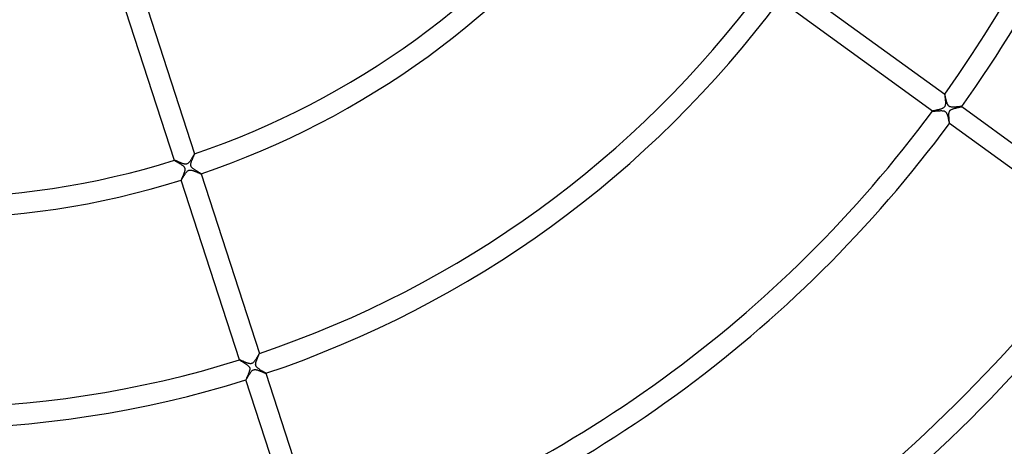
# Model space of a CAD drawing. Header units: millimetres. Extents: x -660 to 660, y -630 to 630.
# Tile 74 of 125: x 17 to 205, y -205 to -124. Entities that reach past the tile are written whole.
import ezdxf

# ---------------------------------------------------------------- set-up
doc = ezdxf.new("R2010")
doc.units = ezdxf.units.MM
doc.layers.add('HIDDEN', color=7, linetype='Continuous')
doc.layers.add('THICK', color=7, linetype='Continuous')

msp = doc.modelspace()

# ---------------------------------------------------------------- linework, layer by layer
at = {"layer": 'HIDDEN'}
for p, q in [((193.72, -138.27), (193.71, -138.27)), ((193.71, -138.27), (193.71, -138.27)), ((193.71, -138.27), (193.71, -138.27)), ((193.71, -138.27), (193.71, -138.27)), ((193.71, -138.27), (193.71, -138.28)), ((193.71, -138.28), (193.71, -138.3)), ((193.71, -138.3), (193.71, -138.33)), ((193.71, -138.33), (193.71, -138.37)), ((193.71, -138.37), (193.71, -138.41)), ((193.71, -138.41), (193.72, -138.46)), ((193.72, -138.27), (193.72, -138.27)), ((193.72, -138.27), (193.72, -138.27)), ((193.72, -138.46), (193.72, -138.52)), ((193.72, -138.52), (193.73, -138.59)), ((193.73, -138.59), (193.74, -138.66)), ((193.74, -138.66), (193.74, -138.74)), ((193.74, -138.74), (193.75, -138.83)), ((193.75, -138.83), (193.76, -138.91)), ((193.66, -140.7), (193.6, -140.77)), ((193.71, -140.62), (193.66, -140.7)), ((193.75, -140.54), (193.71, -140.62)), ((193.77, -140.45), (193.75, -140.54)), ((193.76, -138.91), (193.77, -139.01)), ((193.77, -139.01), (193.78, -139.1)), ((193.8, -140.36), (193.77, -140.45)), ((193.78, -139.1), (193.79, -139.2)), ((193.79, -139.2), (193.8, -139.3)), ((193.8, -139.3), (193.8, -139.4)), ((193.8, -139.4), (193.81, -139.5)), ((193.81, -140.27), (193.8, -140.36)), ((193.81, -139.5), (193.82, -139.6)), ((193.82, -140.18), (193.81, -140.27)), ((193.82, -139.6), (193.82, -139.7)), ((193.82, -139.7), (193.82, -139.8)), ((193.82, -139.8), (193.83, -139.9)), ((193.83, -140), (193.82, -140.09)), ((193.82, -140.09), (193.82, -140.18)), ((193.83, -139.9), (193.83, -140)), ((196.39, -140.77), (196.47, -140.75)), ((196.47, -140.75), (196.54, -140.73)), ((196.54, -140.73), (196.61, -140.72)), ((196.61, -140.72), (196.68, -140.7)), ((196.68, -140.7), (196.73, -140.69)), ((196.73, -140.69), (196.79, -140.67)), ((196.79, -140.67), (196.83, -140.66)), ((196.83, -140.66), (196.87, -140.65)), ((196.87, -140.65), (196.9, -140.64)), ((196.9, -140.64), (196.93, -140.63)), ((196.93, -140.63), (196.94, -140.63)), ((196.94, -140.63), (196.95, -140.62)), ((196.95, -140.62), (196.95, -140.62)), ((196.95, -140.62), (196.95, -140.62)), ((196.95, -140.62), (196.95, -140.62)), ((196.95, -140.62), (196.95, -140.62)), ((196.95, -140.62), (196.95, -140.62)), ((196.95, -140.62), (196.95, -140.62)), ((191.37, -141.5), (191.36, -141.5)), ((191.36, -141.5), (191.36, -141.51)), ((191.36, -141.51), (191.36, -141.51)), ((191.36, -141.51), (191.36, -141.51)), ((191.36, -141.51), (191.37, -141.51)), ((191.38, -141.5), (191.37, -141.5)), ((191.37, -141.51), (191.37, -141.51)), ((191.4, -141.49), (191.38, -141.5)), ((191.44, -141.48), (191.4, -141.49)), ((191.49, -141.46), (191.44, -141.48)), ((191.55, -141.45), (191.49, -141.46)), ((191.62, -141.43), (191.55, -141.45)), ((191.71, -141.41), (191.62, -141.43)), ((191.79, -141.39), (191.71, -141.41)), ((191.89, -141.37), (191.79, -141.39)), ((191.99, -141.35), (191.89, -141.37)), ((192.1, -141.33), (191.99, -141.35)), ((192.21, -141.3), (192.1, -141.33)), ((192.33, -141.27), (192.21, -141.3)), ((192.44, -141.25), (192.33, -141.27)), ((192.56, -141.22), (192.44, -141.25)), ((192.67, -141.19), (192.56, -141.22)), ((192.78, -141.16), (192.67, -141.19)), ((192.89, -141.13), (192.78, -141.16)), ((192.99, -141.09), (192.89, -141.13)), ((193.1, -141.06), (192.99, -141.09)), ((193.19, -141.02), (193.1, -141.06)), ((193.28, -140.98), (193.19, -141.02)), ((193.37, -140.94), (193.28, -140.98)), ((193.45, -140.89), (193.37, -140.94)), ((193.53, -140.84), (193.45, -140.89)), ((193.6, -140.77), (193.53, -140.84)), ((194.5, -142.11), (194.51, -142.01)), ((194.5, -142.21), (194.5, -142.11)), ((194.5, -142.32), (194.5, -142.21)), ((194.5, -142.43), (194.5, -142.32)), ((194.51, -142.54), (194.5, -142.43)), ((194.51, -141.91), (194.53, -141.81)), ((194.51, -142.01), (194.51, -141.91)), ((194.52, -142.65), (194.51, -142.54)), ((194.53, -141.81), (194.55, -141.71)), ((194.55, -141.71), (194.58, -141.62)), ((194.58, -141.62), (194.61, -141.54)), ((194.61, -141.54), (194.65, -141.47)), ((194.65, -141.47), (194.69, -141.4)), ((194.69, -141.4), (194.75, -141.34)), ((194.75, -141.34), (194.81, -141.29)), ((194.81, -141.29), (194.88, -141.24)), ((194.88, -141.24), (194.95, -141.2)), ((194.95, -141.2), (195.02, -141.17)), ((195.02, -141.17), (195.09, -141.13)), ((195.09, -141.13), (195.17, -141.1)), ((195.17, -141.1), (195.26, -141.07)), ((195.26, -141.07), (195.34, -141.04)), ((195.34, -141.04), (195.43, -141.01)), ((195.43, -141.01), (195.53, -140.98)), ((195.53, -140.98), (195.62, -140.95)), ((195.62, -140.95), (195.72, -140.93)), ((195.72, -140.93), (195.82, -140.9)), ((195.82, -140.9), (195.92, -140.88)), ((195.92, -140.88), (196.01, -140.85)), ((196.01, -140.85), (196.11, -140.83)), ((196.11, -140.83), (196.21, -140.81)), ((196.21, -140.81), (196.3, -140.79)), ((196.3, -140.79), (196.39, -140.77)), ((194.52, -142.76), (194.52, -142.65)), ((194.53, -142.87), (194.52, -142.76)), ((194.54, -142.97), (194.53, -142.87)), ((194.55, -143.07), (194.54, -142.97)), ((194.56, -143.17), (194.55, -143.07)), ((194.56, -143.27), (194.56, -143.17)), ((194.57, -143.35), (194.56, -143.27)), ((194.58, -143.44), (194.57, -143.35)), ((194.59, -143.52), (194.58, -143.44)), ((194.59, -143.59), (194.59, -143.52)), ((194.6, -143.65), (194.59, -143.59)), ((194.6, -143.71), (194.6, -143.65)), ((194.6, -143.76), (194.6, -143.71)), ((194.61, -143.8), (194.6, -143.76)), ((194.6, -143.85), (194.61, -143.83)), ((194.6, -143.86), (194.6, -143.85)), ((194.6, -143.86), (194.6, -143.86)), ((194.6, -143.86), (194.6, -143.86)), ((194.6, -143.86), (194.6, -143.86)), ((194.6, -143.86), (194.6, -143.86)), ((194.6, -143.86), (194.6, -143.86)), ((194.6, -143.86), (194.6, -143.86)), ((194.61, -143.83), (194.61, -143.8)), ((50.46, -150.05), (50.4, -150.15)), ((50.51, -149.97), (50.46, -150.05)), ((50.56, -149.89), (50.51, -149.97)), ((50.6, -149.82), (50.56, -149.89)), ((50.64, -149.76), (50.6, -149.82)), ((50.67, -149.71), (50.64, -149.76)), ((50.69, -149.67), (50.67, -149.71)), ((50.71, -149.65), (50.69, -149.67)), ((50.72, -149.64), (50.71, -149.65)), ((50.72, -149.64), (50.72, -149.64)), ((50.72, -149.64), (50.72, -149.64)), ((50.72, -149.64), (50.72, -149.64)), ((50.72, -149.64), (50.72, -149.64)), ((50.72, -149.64), (50.72, -149.64)), ((50.72, -149.64), (50.72, -149.64)), ((46.92, -150.87), (46.92, -150.87)), ((46.92, -150.87), (46.92, -150.87)), ((46.92, -150.87), (46.92, -150.87)), ((46.92, -150.87), (46.92, -150.87)), ((46.92, -150.87), (46.92, -150.87)), ((46.92, -150.87), (46.92, -150.88)), ((46.93, -150.87), (46.92, -150.87)), ((46.95, -150.88), (46.93, -150.87)), ((46.97, -150.88), (46.95, -150.88)), ((47, -150.9), (46.97, -150.88)), ((47.04, -150.91), (47, -150.9)), ((47.08, -150.93), (47.04, -150.91)), ((47.13, -150.95), (47.08, -150.93)), ((47.19, -150.97), (47.13, -150.95)), ((47.25, -151), (47.19, -150.97)), ((47.31, -151.03), (47.25, -151)), ((47.38, -151.06), (47.31, -151.03)), ((47.46, -151.09), (47.38, -151.06)), ((47.54, -151.13), (47.46, -151.09)), ((47.63, -151.17), (47.54, -151.13)), ((47.72, -151.2), (47.63, -151.17)), ((47.81, -151.24), (47.72, -151.2)), ((47.9, -151.28), (47.81, -151.24)), ((48, -151.32), (47.9, -151.28)), ((48.09, -151.36), (48, -151.32)), ((48.18, -151.39), (48.09, -151.36)), ((48.27, -151.43), (48.18, -151.39)), ((48.36, -151.46), (48.27, -151.43)), ((48.45, -151.49), (48.36, -151.46)), ((48.54, -151.52), (48.45, -151.49)), ((48.63, -151.54), (48.54, -151.52)), ((48.71, -151.57), (48.63, -151.54)), ((48.79, -151.58), (48.71, -151.57)), ((48.87, -151.6), (48.79, -151.58)), ((48.95, -151.61), (48.87, -151.6)), ((49.03, -151.61), (48.95, -151.61)), ((49.11, -151.6), (49.03, -151.61)), ((49.19, -151.59), (49.11, -151.6)), ((49.27, -151.57), (49.19, -151.59)), ((49.34, -151.54), (49.27, -151.57)), ((49.41, -151.5), (49.34, -151.54)), ((49.48, -151.45), (49.41, -151.5)), ((49.56, -151.38), (49.48, -151.45)), ((49.64, -151.3), (49.56, -151.38)), ((49.71, -151.21), (49.64, -151.3)), ((49.79, -151.12), (49.71, -151.21)), ((49.86, -151.02), (49.79, -151.12)), ((49.93, -150.91), (49.86, -151.02)), ((50, -150.81), (49.93, -150.91)), ((50.08, -150.69), (50, -150.81)), ((50.15, -150.58), (50.08, -150.69)), ((50.22, -150.47), (50.15, -150.58)), ((50.28, -150.36), (50.22, -150.47)), ((50.35, -150.25), (50.28, -150.36)), ((50.4, -150.15), (50.35, -150.25)), ((48.62, -153.93), (48.67, -153.85)), ((48.67, -153.85), (48.73, -153.76)), ((48.73, -153.76), (48.78, -153.68)), ((48.78, -153.68), (48.84, -153.59)), ((48.84, -153.59), (48.9, -153.5)), ((48.9, -153.5), (48.95, -153.42)), ((48.95, -153.42), (49.01, -153.33)), ((49.01, -153.33), (49.07, -153.26)), ((49.07, -153.26), (49.12, -153.18)), ((49.12, -153.18), (49.18, -153.11)), ((49.18, -153.11), (49.25, -153.04)), ((49.25, -153.04), (49.31, -152.97)), ((49.31, -152.97), (49.39, -152.9)), ((49.39, -152.9), (49.46, -152.85)), ((49.46, -152.85), (49.54, -152.8)), ((49.54, -152.8), (49.63, -152.76)), ((49.63, -152.76), (49.73, -152.74)), ((49.73, -152.74), (49.83, -152.73)), ((49.83, -152.73), (49.93, -152.73)), ((49.93, -152.73), (50.03, -152.74)), ((50.03, -152.74), (50.13, -152.76)), ((50.13, -152.76), (50.23, -152.78)), ((50.23, -152.78), (50.33, -152.81)), ((50.33, -152.81), (50.43, -152.84)), ((50.43, -152.84), (50.54, -152.88)), ((50.54, -152.88), (50.65, -152.92)), ((50.65, -152.92), (50.76, -152.96)), ((50.76, -152.96), (50.87, -153)), ((50.87, -153), (50.98, -153.05)), ((50.98, -153.05), (51.09, -153.09)), ((51.09, -153.09), (51.19, -153.13)), ((51.19, -153.13), (51.29, -153.18)), ((51.29, -153.18), (51.39, -153.22)), ((51.39, -153.22), (51.48, -153.26)), ((51.48, -153.26), (51.56, -153.29)), ((51.56, -153.29), (51.64, -153.33)), ((51.64, -153.33), (51.72, -153.36)), ((51.72, -153.36), (51.78, -153.38)), ((51.78, -153.38), (51.84, -153.41)), ((51.84, -153.41), (51.88, -153.42)), ((51.88, -153.42), (51.92, -153.43)), ((51.92, -153.43), (51.94, -153.44)), ((51.94, -153.44), (51.96, -153.44)), ((51.96, -153.44), (51.96, -153.44)), ((51.96, -153.44), (51.96, -153.44)), ((51.96, -153.44), (51.96, -153.44)), ((51.96, -153.44), (51.96, -153.44)), ((51.96, -153.44), (51.96, -153.44)), ((51.96, -153.44), (51.96, -153.44)), ((48.15, -154.68), (48.15, -154.68)), ((48.15, -154.68), (48.15, -154.68)), ((48.15, -154.68), (48.16, -154.68)), ((48.16, -154.67), (48.18, -154.66)), ((48.16, -154.68), (48.16, -154.67)), ((48.16, -154.68), (48.16, -154.68)), ((48.16, -154.68), (48.16, -154.68)), ((48.16, -154.68), (48.16, -154.68)), ((48.18, -154.66), (48.19, -154.64)), ((48.19, -154.64), (48.21, -154.61)), ((48.21, -154.61), (48.23, -154.57)), ((48.23, -154.57), (48.26, -154.53)), ((48.26, -154.53), (48.29, -154.48)), ((48.29, -154.48), (48.32, -154.43)), ((48.32, -154.43), (48.36, -154.37)), ((48.36, -154.37), (48.4, -154.31)), ((48.4, -154.31), (48.44, -154.24)), ((48.44, -154.24), (48.48, -154.17)), ((48.48, -154.17), (48.53, -154.09)), ((48.53, -154.09), (48.57, -154.01)), ((48.57, -154.01), (48.62, -153.93)), ((59.28, -188.92), (59.28, -188.92)), ((59.28, -188.92), (59.28, -188.92)), ((59.28, -188.92), (59.28, -188.92)), ((59.28, -188.92), (59.28, -188.92)), ((59.28, -188.92), (59.28, -188.92)), ((59.28, -188.92), (59.28, -188.92)), ((59.29, -188.92), (59.28, -188.92)), ((59.31, -188.92), (59.29, -188.92)), ((59.33, -188.93), (59.31, -188.92)), ((59.35, -188.94), (59.33, -188.93)), ((59.39, -188.95), (59.35, -188.94)), ((59.43, -188.97), (59.39, -188.95)), ((59.47, -188.98), (59.43, -188.97)), ((59.52, -189), (59.47, -188.98)), ((59.57, -189.03), (59.52, -189)), ((59.63, -189.05), (59.57, -189.03)), ((59.69, -189.08), (59.63, -189.05)), ((59.75, -189.11), (59.69, -189.08)), ((59.82, -189.14), (59.75, -189.11)), ((59.89, -189.17), (59.82, -189.14)), ((59.97, -189.2), (59.89, -189.17)), ((60.04, -189.23), (59.97, -189.2)), ((60.12, -189.26), (60.04, -189.23)), ((60.2, -189.3), (60.12, -189.26)), ((60.28, -189.33), (60.2, -189.3)), ((60.36, -189.37), (60.28, -189.33)), ((60.44, -189.4), (60.36, -189.37)), ((60.52, -189.43), (60.44, -189.4)), ((60.6, -189.46), (60.52, -189.43)), ((60.68, -189.49), (60.6, -189.46)), ((60.76, -189.52), (60.68, -189.49)), ((60.84, -189.54), (60.76, -189.52)), ((60.91, -189.57), (60.84, -189.54)), ((61.79, -189.53), (61.73, -189.57)), ((61.87, -189.47), (61.79, -189.53)), ((61.94, -189.4), (61.87, -189.47)), ((62.02, -189.32), (61.94, -189.4)), ((62.09, -189.23), (62.02, -189.32)), ((62.17, -189.14), (62.09, -189.23)), ((62.24, -189.04), (62.17, -189.14)), ((62.31, -188.94), (62.24, -189.04)), ((62.38, -188.83), (62.31, -188.94)), ((62.45, -188.72), (62.38, -188.83)), ((62.52, -188.6), (62.45, -188.72)), ((62.59, -188.49), (62.52, -188.6)), ((62.65, -188.38), (62.59, -188.49)), ((62.71, -188.28), (62.65, -188.38)), ((62.77, -188.18), (62.71, -188.28)), ((62.83, -188.09), (62.77, -188.18)), ((62.88, -188), (62.83, -188.09)), ((62.92, -187.92), (62.88, -188)), ((62.97, -187.85), (62.92, -187.92)), ((63, -187.8), (62.97, -187.85)), ((63.03, -187.75), (63, -187.8)), ((63.05, -187.71), (63.03, -187.75)), ((63.07, -187.69), (63.05, -187.71)), ((63.08, -187.68), (63.07, -187.69)), ((63.09, -187.68), (63.08, -187.68)), ((63.08, -187.68), (63.08, -187.68)), ((63.08, -187.68), (63.08, -187.68)), ((63.08, -187.68), (63.08, -187.68)), ((63.08, -187.68), (63.08, -187.68)), ((63.08, -187.68), (63.08, -187.68)), ((60.98, -189.59), (60.91, -189.57)), ((61.06, -189.61), (60.98, -189.59)), ((61.13, -189.62), (61.06, -189.61)), ((61.21, -189.64), (61.13, -189.62)), ((61.29, -189.65), (61.21, -189.64)), ((61.36, -189.65), (61.29, -189.65)), ((61.3, -191.48), (61.36, -191.4)), ((61.44, -189.65), (61.36, -189.65)), ((61.36, -191.4), (61.41, -191.32)), ((61.41, -191.32), (61.47, -191.24)), ((61.52, -189.64), (61.44, -189.65)), ((61.47, -191.24), (61.53, -191.17)), ((61.59, -189.62), (61.52, -189.64)), ((61.53, -191.17), (61.59, -191.1)), ((61.66, -189.6), (61.59, -189.62)), ((61.59, -191.1), (61.66, -191.03)), ((61.73, -189.57), (61.66, -189.6)), ((61.66, -191.03), (61.73, -190.96)), ((61.73, -190.96), (61.8, -190.9)), ((61.8, -190.9), (61.88, -190.85)), ((61.88, -190.85), (61.97, -190.81)), ((61.97, -190.81), (62.07, -190.79)), ((62.07, -190.79), (62.17, -190.77)), ((62.17, -190.77), (62.28, -190.77)), ((62.28, -190.77), (62.38, -190.78)), ((62.38, -190.78), (62.48, -190.8)), ((62.48, -190.8), (62.58, -190.82)), ((62.58, -190.82), (62.69, -190.85)), ((62.69, -190.85), (62.79, -190.89)), ((62.79, -190.89), (62.9, -190.92)), ((62.9, -190.92), (63.01, -190.96)), ((63.01, -190.96), (63.13, -191.01)), ((63.13, -191.01), (63.24, -191.05)), ((63.24, -191.05), (63.35, -191.09)), ((63.35, -191.09), (63.46, -191.14)), ((63.46, -191.14), (63.56, -191.18)), ((63.56, -191.18), (63.66, -191.22)), ((63.66, -191.22), (63.76, -191.27)), ((63.76, -191.27), (63.85, -191.3)), ((63.85, -191.3), (63.93, -191.34)), ((63.93, -191.34), (64.01, -191.37)), ((64.01, -191.37), (64.08, -191.4)), ((64.08, -191.4), (64.15, -191.43)), ((60.52, -192.72), (60.52, -192.72)), ((60.52, -192.72), (60.52, -192.72)), ((60.52, -192.72), (60.52, -192.72)), ((60.52, -192.72), (60.52, -192.72)), ((60.52, -192.72), (60.52, -192.72)), ((60.52, -192.72), (60.52, -192.72)), ((60.52, -192.72), (60.53, -192.72)), ((60.53, -192.72), (60.54, -192.7)), ((60.54, -192.7), (60.55, -192.68)), ((60.55, -192.68), (60.57, -192.65)), ((60.57, -192.65), (60.59, -192.62)), ((60.59, -192.62), (60.62, -192.58)), ((60.62, -192.58), (60.65, -192.53)), ((60.65, -192.53), (60.68, -192.48)), ((60.68, -192.48), (60.72, -192.42)), ((60.72, -192.42), (60.75, -192.36)), ((60.75, -192.36), (60.79, -192.29)), ((60.79, -192.29), (60.84, -192.22)), ((60.84, -192.22), (60.88, -192.15)), ((60.88, -192.15), (60.93, -192.07)), ((60.93, -192.07), (60.97, -191.99)), ((60.97, -191.99), (61.03, -191.91)), ((61.03, -191.91), (61.08, -191.82)), ((61.08, -191.82), (61.13, -191.74)), ((61.13, -191.74), (61.19, -191.65)), ((61.19, -191.65), (61.24, -191.56)), ((61.24, -191.56), (61.3, -191.48)), ((64.15, -191.43), (64.2, -191.45)), ((64.2, -191.45), (64.25, -191.47)), ((64.25, -191.47), (64.28, -191.48)), ((64.28, -191.48), (64.31, -191.49)), ((64.31, -191.49), (64.32, -191.49)), ((64.32, -191.49), (64.32, -191.48)), ((64.32, -191.48), (64.32, -191.48)), ((64.32, -191.49), (64.32, -191.49)), ((64.32, -191.49), (64.32, -191.49)), ((64.32, -191.49), (64.32, -191.49)), ((64.32, -191.49), (64.32, -191.49))]:
    msp.add_line(p, q, dxfattribs=at)
at = {"layer": 'THICK'}
for p, q in [((39.6, -115.39), (50.72, -149.64)), ((46.92, -150.88), (35.79, -116.63)), ((164.59, -117.11), (193.72, -138.27)), ((191.37, -141.51), (162.24, -120.34)), ((193.72, -138.28), (193.72, -138.27)), ((193.73, -138.29), (193.72, -138.28)), ((193.73, -138.31), (193.73, -138.29)), ((193.74, -138.34), (193.73, -138.31)), ((193.75, -138.38), (193.74, -138.34)), ((193.76, -138.42), (193.75, -138.38)), ((193.77, -138.46), (193.76, -138.42)), ((193.79, -138.52), (193.77, -138.46)), ((193.8, -138.57), (193.79, -138.52)), ((193.81, -138.63), (193.8, -138.57)), ((193.83, -138.7), (193.81, -138.63)), ((193.85, -138.77), (193.83, -138.7)), ((193.86, -138.84), (193.85, -138.77)), ((193.88, -138.92), (193.86, -138.84)), ((193.9, -139), (193.88, -138.92)), ((193.92, -139.08), (193.9, -139)), ((193.94, -139.17), (193.92, -139.08)), ((193.96, -139.25), (193.94, -139.17)), ((193.98, -139.34), (193.96, -139.25)), ((194, -139.43), (193.98, -139.34)), ((194.02, -139.52), (194, -139.43)), ((194.05, -139.6), (194.02, -139.52)), ((194.07, -139.69), (194.05, -139.6)), ((194.1, -139.77), (194.07, -139.69)), ((194.12, -139.85), (194.1, -139.77)), ((194.15, -139.93), (194.12, -139.85)), ((194.18, -140.01), (194.15, -139.93)), ((194.2, -140.08), (194.18, -140.01)), ((194.23, -140.15), (194.2, -140.08)), ((194.27, -140.22), (194.23, -140.15)), ((194.3, -140.29), (194.27, -140.22)), ((194.34, -140.36), (194.3, -140.29)), ((194.39, -140.42), (194.34, -140.36)), ((194.44, -140.48), (194.39, -140.42)), ((194.49, -140.53), (194.44, -140.48)), ((194.55, -140.58), (194.49, -140.53)), ((194.62, -140.62), (194.55, -140.58)), ((194.7, -140.65), (194.62, -140.62)), ((194.79, -140.68), (194.7, -140.65)), ((194.89, -140.7), (194.79, -140.68)), ((194.99, -140.72), (194.89, -140.7)), ((195.1, -140.73), (194.99, -140.72)), ((195.21, -140.73), (195.1, -140.73)), ((195.32, -140.73), (195.21, -140.73)), ((195.43, -140.73), (195.32, -140.73)), ((195.55, -140.72), (195.43, -140.73)), ((195.67, -140.72), (195.55, -140.72)), ((195.8, -140.71), (195.67, -140.72)), ((195.92, -140.7), (195.8, -140.71)), ((196.04, -140.69), (195.92, -140.7)), ((196.16, -140.68), (196.04, -140.69)), ((196.28, -140.67), (196.16, -140.68)), ((196.39, -140.66), (196.28, -140.67)), ((196.49, -140.65), (196.39, -140.66)), ((196.59, -140.64), (196.49, -140.65)), ((196.67, -140.63), (196.59, -140.64)), ((196.75, -140.63), (196.67, -140.63)), ((196.81, -140.62), (196.75, -140.63)), ((196.87, -140.62), (196.81, -140.62)), ((196.91, -140.62), (196.87, -140.62)), ((196.94, -140.62), (196.91, -140.62)), ((196.95, -140.62), (196.94, -140.62)), ((196.95, -140.62), (226.08, -161.78)), ((191.37, -141.51), (191.37, -141.51)), ((191.37, -141.51), (191.39, -141.51)), ((191.39, -141.51), (191.42, -141.51)), ((191.42, -141.51), (191.45, -141.51)), ((191.45, -141.51), (191.49, -141.51)), ((191.49, -141.51), (191.54, -141.51)), ((191.54, -141.51), (191.59, -141.5)), ((191.59, -141.5), (191.65, -141.5)), ((191.65, -141.5), (191.71, -141.49)), ((191.71, -141.49), (191.78, -141.48)), ((191.78, -141.48), (191.86, -141.48)), ((191.86, -141.48), (191.94, -141.47)), ((191.94, -141.47), (192.02, -141.46)), ((192.02, -141.46), (192.11, -141.46)), ((192.11, -141.46), (192.2, -141.45)), ((192.2, -141.45), (192.29, -141.44)), ((192.29, -141.44), (192.38, -141.43)), ((192.38, -141.43), (192.48, -141.43)), ((192.48, -141.43), (192.57, -141.42)), ((192.57, -141.42), (192.66, -141.41)), ((192.66, -141.41), (192.76, -141.41)), ((192.76, -141.41), (192.85, -141.41)), ((192.85, -141.41), (192.94, -141.4)), ((192.94, -141.4), (193.03, -141.4)), ((193.03, -141.4), (193.11, -141.4)), ((193.11, -141.4), (193.19, -141.41)), ((193.19, -141.41), (193.28, -141.41)), ((193.28, -141.41), (193.36, -141.42)), ((193.36, -141.42), (193.44, -141.43)), ((193.44, -141.43), (193.52, -141.45)), ((193.52, -141.45), (193.6, -141.47)), ((193.6, -141.47), (193.68, -141.5)), ((193.68, -141.5), (193.75, -141.54)), ((193.75, -141.54), (193.81, -141.58)), ((193.81, -141.58), (193.86, -141.63)), ((193.86, -141.63), (193.92, -141.69)), ((193.92, -141.69), (193.97, -141.75)), ((193.97, -141.75), (194.02, -141.83)), ((194.02, -141.83), (194.06, -141.92)), ((194.06, -141.92), (194.1, -142.01)), ((194.1, -142.01), (194.14, -142.1)), ((194.14, -142.1), (194.17, -142.19)), ((194.17, -142.19), (194.21, -142.29)), ((194.21, -142.29), (194.24, -142.4)), ((194.24, -142.4), (194.27, -142.5)), ((194.27, -142.5), (194.3, -142.61)), ((194.3, -142.61), (194.33, -142.73)), ((194.33, -142.73), (194.35, -142.84)), ((194.35, -142.84), (194.38, -142.95)), ((194.38, -142.95), (194.41, -143.06)), ((194.41, -143.06), (194.43, -143.17)), ((194.43, -143.17), (194.45, -143.27)), ((194.45, -143.27), (194.47, -143.37)), ((194.47, -143.37), (194.49, -143.46)), ((194.49, -143.46), (194.51, -143.54)), ((194.51, -143.54), (194.53, -143.62)), ((194.53, -143.62), (194.55, -143.68)), ((194.55, -143.68), (194.56, -143.74)), ((194.56, -143.74), (194.57, -143.79)), ((194.57, -143.79), (194.58, -143.82)), ((194.58, -143.82), (194.59, -143.85)), ((194.59, -143.85), (194.6, -143.86)), ((223.73, -165.02), (194.6, -143.86)), ((50.52, -150.16), (50.56, -150.07)), ((50.56, -150.07), (50.59, -149.98)), ((50.59, -149.98), (50.63, -149.9)), ((50.63, -149.9), (50.66, -149.83)), ((50.66, -149.83), (50.68, -149.77)), ((50.68, -149.77), (50.7, -149.72)), ((50.7, -149.72), (50.71, -149.68)), ((50.71, -149.68), (50.72, -149.65)), ((50.72, -149.65), (50.72, -149.64)), ((46.92, -150.88), (46.93, -150.88)), ((46.93, -150.88), (46.94, -150.89)), ((46.94, -150.89), (46.96, -150.91)), ((46.96, -150.91), (46.99, -150.93)), ((46.99, -150.93), (47.03, -150.95)), ((47.03, -150.95), (47.07, -150.98)), ((47.07, -150.98), (47.12, -151.01)), ((47.12, -151.01), (47.18, -151.05)), ((47.18, -151.05), (47.24, -151.08)), ((47.24, -151.08), (47.3, -151.12)), ((47.3, -151.12), (47.37, -151.16)), ((47.37, -151.16), (47.45, -151.21)), ((47.45, -151.21), (47.52, -151.26)), ((47.52, -151.26), (47.6, -151.3)), ((47.6, -151.3), (47.69, -151.35)), ((47.69, -151.35), (47.77, -151.4)), ((47.77, -151.4), (47.85, -151.46)), ((47.85, -151.46), (47.94, -151.51)), ((47.94, -151.51), (48.02, -151.56)), ((48.02, -151.56), (48.1, -151.62)), ((48.1, -151.62), (48.18, -151.67)), ((48.18, -151.67), (48.26, -151.72)), ((48.26, -151.72), (48.33, -151.78)), ((48.33, -151.78), (48.4, -151.83)), ((48.4, -151.83), (48.47, -151.88)), ((48.47, -151.88), (48.54, -151.94)), ((48.54, -151.94), (48.6, -152)), ((48.6, -152), (48.66, -152.06)), ((50, -151.72), (50.01, -151.64)), ((50, -151.79), (50, -151.72)), ((50.01, -151.85), (50, -151.79)), ((50.01, -151.64), (50.02, -151.55)), ((50.02, -151.9), (50.01, -151.85)), ((50.02, -151.55), (50.04, -151.46)), ((50.03, -151.95), (50.02, -151.9)), ((50.05, -152), (50.03, -151.95)), ((50.04, -151.46), (50.06, -151.35)), ((50.07, -152.05), (50.05, -152)), ((50.06, -151.35), (50.09, -151.25)), ((50.09, -151.25), (50.13, -151.14)), ((50.13, -151.14), (50.17, -151.03)), ((50.17, -151.03), (50.21, -150.92)), ((50.21, -150.92), (50.25, -150.8)), ((50.25, -150.8), (50.3, -150.69)), ((50.3, -150.69), (50.34, -150.58)), ((50.34, -150.58), (50.39, -150.47)), ((50.39, -150.47), (50.43, -150.37)), ((50.43, -150.37), (50.48, -150.26)), ((50.48, -150.26), (50.52, -150.16)), ((48.48, -153.88), (48.45, -153.97)), ((48.52, -153.8), (48.48, -153.88)), ((48.56, -153.71), (48.52, -153.8)), ((48.59, -153.62), (48.56, -153.71)), ((48.63, -153.53), (48.59, -153.62)), ((48.66, -153.44), (48.63, -153.53)), ((48.66, -152.06), (48.72, -152.12)), ((48.7, -153.35), (48.66, -153.44)), ((48.73, -153.26), (48.7, -153.35)), ((48.72, -152.12), (48.76, -152.19)), ((48.76, -153.18), (48.73, -153.26)), ((48.76, -152.19), (48.8, -152.25)), ((48.79, -153.09), (48.76, -153.18)), ((48.81, -153.01), (48.79, -153.09)), ((48.8, -152.25), (48.83, -152.31)), ((48.83, -152.93), (48.81, -153.01)), ((48.83, -152.31), (48.85, -152.38)), ((48.85, -152.85), (48.83, -152.93)), ((48.85, -152.38), (48.87, -152.45)), ((48.87, -152.77), (48.85, -152.85)), ((48.87, -152.45), (48.88, -152.52)), ((48.88, -152.68), (48.87, -152.77)), ((48.88, -152.52), (48.88, -152.6)), ((48.88, -152.6), (48.88, -152.68)), ((50.09, -152.1), (50.07, -152.05)), ((50.12, -152.15), (50.09, -152.1)), ((50.16, -152.2), (50.12, -152.15)), ((50.21, -152.26), (50.16, -152.2)), ((50.27, -152.32), (50.21, -152.26)), ((50.34, -152.39), (50.27, -152.32)), ((50.42, -152.46), (50.34, -152.39)), ((50.51, -152.52), (50.42, -152.46)), ((50.6, -152.59), (50.51, -152.52)), ((50.69, -152.65), (50.6, -152.59)), ((50.79, -152.72), (50.69, -152.65)), ((50.89, -152.78), (50.79, -152.72)), ((50.99, -152.85), (50.89, -152.78)), ((51.09, -152.91), (50.99, -152.85)), ((51.19, -152.97), (51.09, -152.91)), ((51.29, -153.03), (51.19, -152.97)), ((51.38, -153.08), (51.29, -153.03)), ((51.47, -153.13), (51.38, -153.08)), ((51.55, -153.18), (51.47, -153.13)), ((51.63, -153.23), (51.55, -153.18)), ((51.7, -153.27), (51.63, -153.23)), ((51.76, -153.31), (51.7, -153.27)), ((51.82, -153.34), (51.76, -153.31)), ((51.87, -153.37), (51.82, -153.34)), ((51.9, -153.4), (51.87, -153.37)), ((51.93, -153.42), (51.9, -153.4)), ((51.95, -153.43), (51.93, -153.42)), ((51.96, -153.44), (51.95, -153.43)), ((51.96, -153.44), (63.09, -187.68)), ((48.16, -154.65), (48.15, -154.67)), ((48.15, -154.67), (48.15, -154.68)), ((59.28, -188.92), (48.15, -154.68)), ((48.17, -154.62), (48.16, -154.65)), ((48.18, -154.59), (48.17, -154.62)), ((48.19, -154.55), (48.18, -154.59)), ((48.21, -154.51), (48.19, -154.55)), ((48.23, -154.46), (48.21, -154.51)), ((48.26, -154.4), (48.23, -154.46)), ((48.29, -154.34), (48.26, -154.4)), ((48.31, -154.27), (48.29, -154.34)), ((48.35, -154.2), (48.31, -154.27)), ((48.38, -154.13), (48.35, -154.2)), ((48.41, -154.05), (48.38, -154.13)), ((48.45, -153.97), (48.41, -154.05)), ((59.28, -188.92), (59.29, -188.93)), ((59.29, -188.93), (59.31, -188.94)), ((59.31, -188.94), (59.34, -188.96)), ((59.34, -188.96), (59.38, -188.99)), ((59.38, -188.99), (59.42, -189.02)), ((59.42, -189.02), (59.48, -189.06)), ((59.48, -189.06), (59.55, -189.1)), ((59.55, -189.1), (59.62, -189.14)), ((59.62, -189.14), (59.7, -189.19)), ((59.7, -189.19), (59.78, -189.24)), ((59.78, -189.24), (59.87, -189.29)), ((59.87, -189.29), (59.97, -189.35)), ((59.97, -189.35), (60.06, -189.41)), ((60.06, -189.41), (60.16, -189.47)), ((60.16, -189.47), (60.26, -189.53)), ((60.26, -189.53), (60.35, -189.59)), ((62.38, -189.58), (62.4, -189.49)), ((62.4, -189.49), (62.43, -189.39)), ((62.43, -189.39), (62.46, -189.29)), ((62.46, -189.29), (62.49, -189.19)), ((62.49, -189.19), (62.52, -189.09)), ((62.52, -189.09), (62.56, -188.98)), ((62.56, -188.98), (62.6, -188.87)), ((62.6, -188.87), (62.64, -188.77)), ((62.64, -188.77), (62.69, -188.66)), ((62.69, -188.66), (62.73, -188.56)), ((62.73, -188.56), (62.77, -188.46)), ((62.77, -188.46), (62.81, -188.36)), ((62.81, -188.36), (62.86, -188.26)), ((62.86, -188.26), (62.9, -188.17)), ((62.9, -188.17), (62.93, -188.08)), ((62.93, -188.08), (62.97, -188)), ((62.97, -188), (63, -187.93)), ((63, -187.93), (63.02, -187.86)), ((63.02, -187.86), (63.05, -187.8)), ((63.05, -187.8), (63.06, -187.76)), ((63.06, -187.76), (63.08, -187.72)), ((63.08, -187.7), (63.09, -187.68)), ((63.08, -187.72), (63.08, -187.7)), ((60.35, -189.59), (60.45, -189.65)), ((60.45, -189.65), (60.55, -189.72)), ((60.55, -189.72), (60.64, -189.78)), ((60.64, -189.78), (60.73, -189.84)), ((60.73, -189.84), (60.81, -189.91)), ((60.81, -189.91), (60.89, -189.98)), ((60.89, -189.98), (60.96, -190.04)), ((60.96, -190.04), (61.03, -190.11)), ((61.03, -190.11), (61.08, -190.16)), ((61.09, -191.32), (61.04, -191.43)), ((61.08, -190.16), (61.12, -190.22)), ((61.12, -191.21), (61.09, -191.32)), ((61.12, -190.22), (61.15, -190.27)), ((61.16, -191.1), (61.12, -191.21)), ((61.15, -190.27), (61.17, -190.32)), ((61.19, -191), (61.16, -191.1)), ((61.17, -190.32), (61.2, -190.37)), ((61.21, -190.89), (61.19, -191)), ((61.2, -190.37), (61.21, -190.41)), ((61.21, -190.41), (61.23, -190.46)), ((61.23, -190.8), (61.21, -190.89)), ((61.23, -190.46), (61.24, -190.52)), ((61.24, -190.71), (61.23, -190.8)), ((61.24, -190.52), (61.24, -190.57)), ((61.24, -190.57), (61.24, -190.63)), ((61.24, -190.63), (61.24, -190.71)), ((62.36, -189.75), (62.37, -189.67)), ((62.36, -189.82), (62.36, -189.75)), ((62.37, -189.88), (62.36, -189.82)), ((62.37, -189.67), (62.38, -189.58)), ((62.38, -189.93), (62.37, -189.88)), ((62.39, -189.99), (62.38, -189.93)), ((62.4, -190.04), (62.39, -189.99)), ((62.42, -190.09), (62.4, -190.04)), ((62.45, -190.14), (62.42, -190.09)), ((62.48, -190.19), (62.45, -190.14)), ((62.52, -190.24), (62.48, -190.19)), ((62.57, -190.3), (62.52, -190.24)), ((62.63, -190.37), (62.57, -190.3)), ((62.71, -190.44), (62.63, -190.37)), ((62.79, -190.51), (62.71, -190.44)), ((62.88, -190.58), (62.79, -190.51)), ((62.98, -190.65), (62.88, -190.58)), ((63.08, -190.72), (62.98, -190.65)), ((63.19, -190.79), (63.08, -190.72)), ((63.29, -190.86), (63.19, -190.79)), ((63.4, -190.92), (63.29, -190.86)), ((63.51, -190.99), (63.4, -190.92)), ((63.61, -191.05), (63.51, -190.99)), ((63.7, -191.1), (63.61, -191.05)), ((63.8, -191.16), (63.7, -191.1)), ((63.89, -191.21), (63.8, -191.16)), ((63.97, -191.26), (63.89, -191.21)), ((64.04, -191.3), (63.97, -191.26)), ((64.11, -191.34), (64.04, -191.3)), ((64.17, -191.38), (64.11, -191.34)), ((64.22, -191.41), (64.17, -191.38)), ((64.26, -191.44), (64.22, -191.41)), ((60.54, -192.64), (60.52, -192.68)), ((60.52, -192.68), (60.52, -192.71)), ((60.52, -192.71), (60.52, -192.72)), ((71.64, -226.96), (60.52, -192.72)), ((60.56, -192.59), (60.54, -192.64)), ((60.59, -192.52), (60.56, -192.59)), ((60.62, -192.45), (60.59, -192.52)), ((60.65, -192.37), (60.62, -192.45)), ((60.69, -192.28), (60.65, -192.37)), ((60.73, -192.19), (60.69, -192.28)), ((60.77, -192.09), (60.73, -192.19)), ((60.82, -191.98), (60.77, -192.09)), ((60.86, -191.88), (60.82, -191.98)), ((60.91, -191.77), (60.86, -191.88)), ((60.96, -191.66), (60.91, -191.77)), ((61, -191.54), (60.96, -191.66)), ((61.04, -191.43), (61, -191.54)), ((64.29, -191.46), (64.26, -191.44)), ((64.31, -191.47), (64.29, -191.46)), ((64.32, -191.48), (64.31, -191.47)), ((64.32, -191.48), (75.45, -225.73))]:
    msp.add_line(p, q, dxfattribs=at)
for radius, start, end in [(238, 324.4809, 359.5191), (242, 324.4729, 359.5271), (158, 288.7244, 323.2756), (162, 288.7065, 323.2935), (198, 288.578, 323.422), (202, 288.5666, 323.4334), (238, 288.4809, 323.5191), (242, 288.4729, 323.5271), (158, 252.7244, 287.2756), (162, 252.7065, 287.2935), (278, 288.4117, 323.5883), (282, 288.4058, 323.5941), (198, 252.578, 287.4219), (318, 288.3599, 323.6401), (322, 288.3554, 323.6446), (202, 252.5666, 287.4334)]:
    msp.add_arc((0, 0), radius, start, end, dxfattribs=at)

doc.saveas('drawing.dxf')
